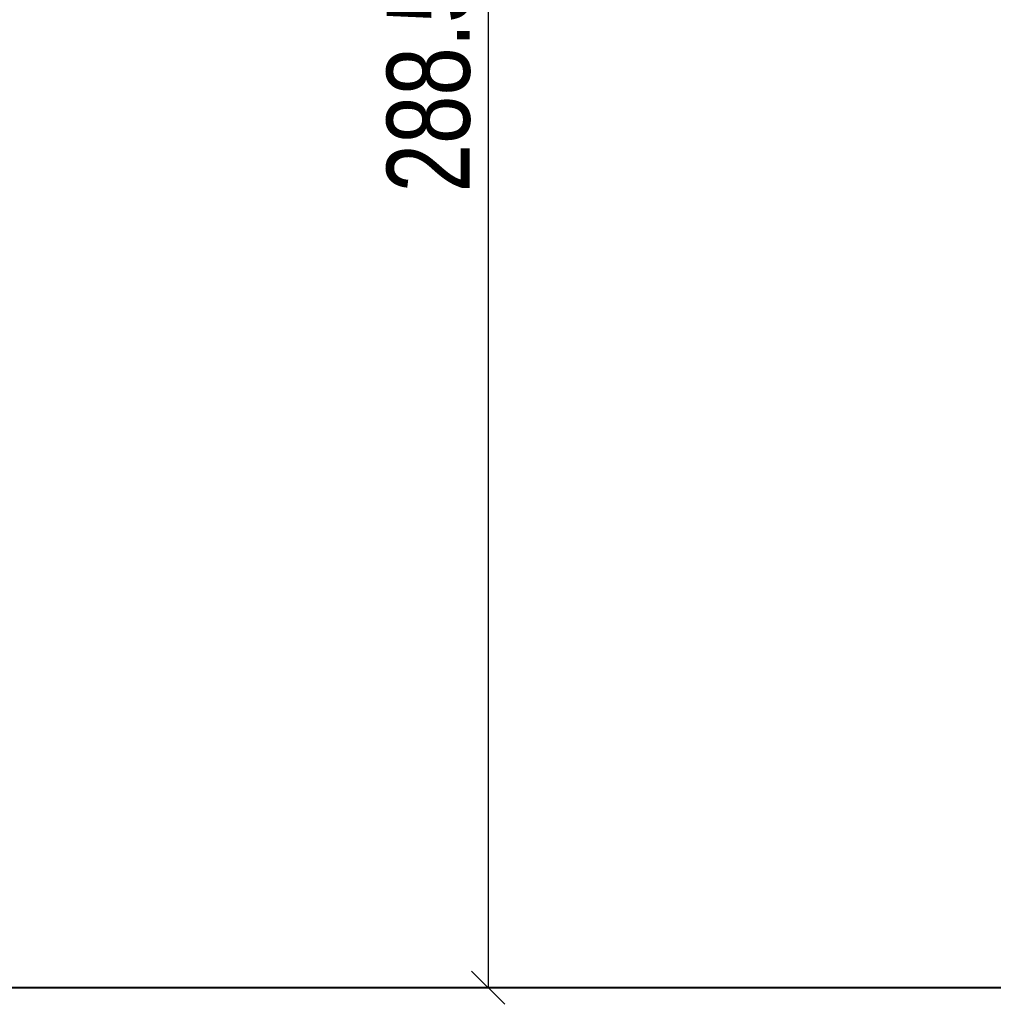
# Model space of a CAD drawing. Header units: inches. Extents: x 53216 to 117387, y -66787 to -22834.
# Tile 162 of 256: x 60693 to 60840, y -30362 to -30214. Entities that reach past the tile are written whole.
import ezdxf

# ---------------------------------------------------------------- set-up
doc = ezdxf.new("R2010")
doc.units = ezdxf.units.IN
doc.header["$MEASUREMENT"] = 0
doc.layers.get('0').update_dxf_attribs({"lineweight": 0})
doc.layers.get('Defpoints').update_dxf_attribs({"lineweight": 0})
doc.styles.add('1-50', font='arial.ttf', dxfattribs={"width": 0.75, "height": 12.5})
doc.dimstyles.new('1-50', dxfattribs={"dimtxt": 12.5, "dimasz": 5, "dimexe": 5, "dimexo": 5, "dimgap": 0.09, "dimtad": 0, "dimdsep": 46, "dimtxsty": '1-50', "dimblk": 'OBLIQUE', "dimcen": 0.09, "dimadec": 0, "dimazin": 0, "dimtfac": 1, "dimtdec": 4, "dimtix": 1, "dimtmove": 2, "dimatfit": 3, "dimldrblk": 'OBLIQUE', "dimfxl": 5, "dimfxlon": 1, "dimtvp": 0.7, "dimtolj": 1, "dimtzin": 0, "dimarcsym": 0})

# ---------------------------------------------------------------- blocks, each defined once
blk = doc.blocks.new('_OBLIQUE')
at = {"color": 0, "linetype": 'ByBlock', "lineweight": -2}
for p, q in [((-0.5, -0.5), (0.5, 0.5)), ((0, 0), (0, 0))]:
    blk.add_line(p, q, dxfattribs=at)
blk = doc.blocks.new('*D2445')
at = {"color": 0, "linetype": 'Continuous', "lineweight": -2, "ltscale": 12}
for p, q in [((60768.83, -30087.54), (60758.83, -30087.54)), ((60763.83, -30087.54), (60763.83, -30359.84)), ((60768.83, -30359.84), (60758.83, -30359.84))]:
    blk.add_line(p, q, dxfattribs=at)
at = {"layer": 'Defpoints', "color": 0}
for p in [(60782.59, -30087.54), (60763.83, -30359.84), (60782.59, -30359.84)]:
    blk.add_point(p, dxfattribs=at)
at = {"color": 0, "lineweight": -2, "xscale": 5, "yscale": 5, "zscale": 5}
for p, rotation in [((60763.83, -30087.54), 90), ((60763.83, -30359.84), 270)]:
    blk.add_blockref('_OBLIQUE', p, dxfattribs=dict(at, rotation=rotation))
at = {"color": 0, "linetype": 'Continuous', "ltscale": 8, "insert": (60754.89, -30223.69), "char_height": 12.5, "attachment_point": 5, "rotation": 90, "style": '1-50'}
blk.add_mtext('\\A1;288.5', dxfattribs=at)

msp = doc.modelspace()

# ---------------------------------------------------------------- linework, layer by layer
at = {"const_width": 0.3}
for points in [[(60978.915, -30359.84), (60547.538, -30359.84)], [(60944.127, -30359.84), (60759.655, -30359.84)]]:
    msp.add_lwpolyline(points, dxfattribs=at)

# ---------------------------------------------------------------- dimensions: what is measured, and where the dimension line sits
at = {"linetype": 'Continuous', "ltscale": 12}
dim = msp.add_linear_dim(base=(60763.825, -30359.84), p1=(60782.585, -30087.545), p2=(60782.585, -30359.84), angle=90, text='288.5', dimstyle='1-50', dxfattribs=at)
dim.commit()
dim.dimension.update_dxf_attribs({"geometry": '*D2445', "text_midpoint": (60754.892, -30223.692)})

doc.saveas('drawing.dxf')
